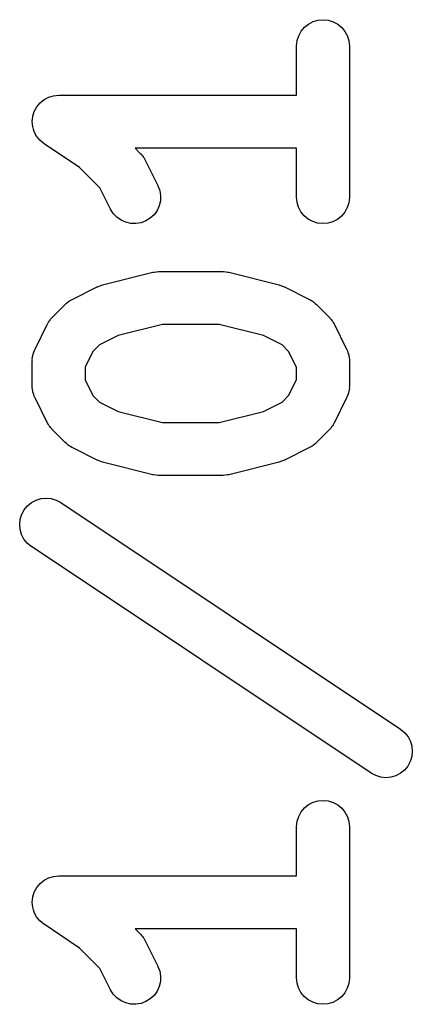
# Model space of a CAD drawing. Extents: x 0.02 to 3.89, y 0.07 to 3.88.
# Tile 98 of 172: x 2.8876 to 2.9461, y 0.8473 to 0.9939. Entities that reach past the tile are written whole.
import ezdxf

# ---------------------------------------------------------------- set-up
doc = ezdxf.new("R2010")
doc.units = 0
doc.header["$MEASUREMENT"] = 0
doc.layers.add('BLACK', color=7, linetype='CONTINUOUS')

msp = doc.modelspace()

# ---------------------------------------------------------------- linework, layer by layer
at = {"layer": 'BLACK', "linetype": 'CONTINUOUS'}
for p, q in [((2.92956, 0.992187), (2.93006, 0.992775)), ((2.93006, 0.992775), (2.93065, 0.993257)), ((2.93065, 0.993257), (2.93134, 0.993613)), ((2.93134, 0.993613), (2.93207, 0.99383)), ((2.93207, 0.99383), (2.93284, 0.993899)), ((2.93284, 0.993899), (2.9336, 0.993819)), ((2.9336, 0.993819), (2.93434, 0.993592)), ((2.93434, 0.993592), (2.93501, 0.993226)), ((2.93501, 0.993226), (2.9356, 0.992737)), ((2.9356, 0.992737), (2.93609, 0.992141)), ((2.92896, 0.990781), (2.92919, 0.991513)), ((2.92919, 0.991513), (2.92956, 0.992187)), ((2.93609, 0.992141), (2.93645, 0.991463)), ((2.93645, 0.991463), (2.93667, 0.990727)), ((2.92887, 0.990017), (2.92896, 0.990781)), ((2.92887, 0.989963), (2.92887, 0.990017)), ((2.92887, 0.982651), (2.92887, 0.989963)), ((2.93667, 0.990727), (2.93675, 0.989963)), ((2.93675, 0.989963), (2.93675, 0.967465)), ((2.8916, 0.982173), (2.89194, 0.982354)), ((2.89194, 0.982355), (2.89195, 0.982356)), ((2.89194, 0.982354), (2.89194, 0.982355)), ((2.89195, 0.982356), (2.8923, 0.982462)), ((2.8923, 0.982462), (2.89268, 0.982576)), ((2.89268, 0.982577), (2.89306, 0.982613)), ((2.89268, 0.982576), (2.89268, 0.982577)), ((2.89268, 0.982576), (2.89268, 0.982576)), ((2.89306, 0.982613), (2.89344, 0.982651)), ((2.89344, 0.982651), (2.92887, 0.982651)), ((2.89, 0.980584), (2.89018, 0.980915)), ((2.89018, 0.980921), (2.89043, 0.981219)), ((2.89018, 0.980918), (2.89018, 0.980921)), ((2.89018, 0.980915), (2.89018, 0.980918)), ((2.89043, 0.981219), (2.89067, 0.981508)), ((2.89067, 0.981512), (2.89097, 0.981758)), ((2.89067, 0.981509), (2.89067, 0.981512)), ((2.89067, 0.981508), (2.89067, 0.981509)), ((2.89097, 0.981758), (2.89126, 0.981993)), ((2.89126, 0.981995), (2.89127, 0.981997)), ((2.89126, 0.981993), (2.89126, 0.981995)), ((2.89127, 0.981997), (2.8916, 0.982173)), ((2.88954, 0.979112), (2.88958, 0.979506)), ((2.88958, 0.979512), (2.8897, 0.979878)), ((2.88958, 0.979509), (2.88958, 0.979512)), ((2.88958, 0.979506), (2.88958, 0.979509)), ((2.8897, 0.979878), (2.88981, 0.98024)), ((2.88981, 0.980245), (2.89, 0.980584)), ((2.88981, 0.980242), (2.88981, 0.980245)), ((2.88981, 0.98024), (2.88981, 0.980242)), ((2.8895, 0.978748), (2.88954, 0.979112)), ((2.8895, 0.978745), (2.8895, 0.978748)), ((2.8895, 0.978741), (2.8895, 0.978745)), ((2.88954, 0.978349), (2.8895, 0.978741)), ((2.88957, 0.977982), (2.88954, 0.978349)), ((2.88957, 0.977979), (2.88957, 0.977982)), ((2.88957, 0.977976), (2.88957, 0.977979)), ((2.88968, 0.97761), (2.88957, 0.977976)), ((2.88979, 0.977245), (2.88968, 0.97761)), ((2.88979, 0.977242), (2.88979, 0.977245)), ((2.88979, 0.977239), (2.88979, 0.977242)), ((2.88996, 0.976906), (2.88979, 0.977239)), ((2.89014, 0.976563), (2.88996, 0.976906)), ((2.89014, 0.976561), (2.89014, 0.976563)), ((2.89015, 0.976558), (2.89014, 0.976561)), ((2.89038, 0.976268), (2.89015, 0.976558)), ((2.89062, 0.975964), (2.89038, 0.976268)), ((2.89063, 0.975962), (2.89062, 0.975964)), ((2.89063, 0.975959), (2.89063, 0.975962)), ((2.89091, 0.97572), (2.89063, 0.975959)), ((2.89121, 0.975469), (2.89091, 0.97572)), ((2.89122, 0.975466), (2.89121, 0.975469)), ((2.89122, 0.975465), (2.89122, 0.975466)), ((2.89126, 0.975438), (2.89122, 0.975465)), ((2.89122, 0.975465), (2.89122, 0.975465)), ((2.89656, 0.971905), (2.89126, 0.975438)), ((2.92887, 0.974777), (2.90482, 0.974777)), ((2.90482, 0.974777), (2.9056, 0.973999)), ((2.9056, 0.973999), (2.90564, 0.97396)), ((2.90564, 0.97396), (2.90577, 0.973787)), ((2.90577, 0.973787), (2.90593, 0.973626)), ((2.90593, 0.973626), (2.90601, 0.973487)), ((2.90601, 0.973487), (2.90612, 0.973359)), ((2.92887, 0.967465), (2.92887, 0.974777)), ((2.90612, 0.973359), (2.90622, 0.973163)), ((2.90622, 0.973163), (2.90634, 0.972976)), ((2.90634, 0.972976), (2.90821, 0.969226)), ((2.89958, 0.968883), (2.89656, 0.971905)), ((2.90821, 0.969226), (2.90823, 0.969177)), ((2.90823, 0.969177), (2.9085, 0.968455)), ((2.90117, 0.965705), (2.89958, 0.968883)), ((2.9085, 0.968455), (2.90862, 0.967696)), ((2.90862, 0.967696), (2.90859, 0.966929)), ((2.90841, 0.966181), (2.90809, 0.965483)), ((2.90859, 0.966929), (2.90841, 0.966181)), ((2.92895, 0.966701), (2.92887, 0.967465)), ((2.92917, 0.965965), (2.92895, 0.966701)), ((2.93666, 0.966647), (2.93643, 0.965914)), ((2.93675, 0.96741), (2.93666, 0.966647)), ((2.93675, 0.967465), (2.93675, 0.96741)), ((2.90158, 0.965054), (2.90117, 0.965705)), ((2.9021, 0.964496), (2.90158, 0.965054)), ((2.90764, 0.96486), (2.90708, 0.964336)), ((2.90809, 0.965483), (2.90764, 0.96486)), ((2.92953, 0.965287), (2.92917, 0.965965)), ((2.93002, 0.964691), (2.92953, 0.965287)), ((2.93061, 0.964201), (2.93002, 0.964691)), ((2.93606, 0.965241), (2.93556, 0.964652)), ((2.93643, 0.965914), (2.93606, 0.965241)), ((2.90273, 0.96405), (2.9021, 0.964496)), ((2.90343, 0.963735), (2.90273, 0.96405)), ((2.90418, 0.963561), (2.90343, 0.963735)), ((2.90495, 0.963537), (2.90418, 0.963561)), ((2.90571, 0.963662), (2.90495, 0.963537)), ((2.90642, 0.963932), (2.90571, 0.963662)), ((2.90708, 0.964336), (2.90642, 0.963932)), ((2.93128, 0.963836), (2.93061, 0.964201)), ((2.93202, 0.963609), (2.93128, 0.963836)), ((2.93278, 0.963528), (2.93202, 0.963609)), ((2.93355, 0.963598), (2.93278, 0.963528)), ((2.93429, 0.963815), (2.93355, 0.963598)), ((2.93497, 0.964171), (2.93429, 0.963815)), ((2.93556, 0.964652), (2.93497, 0.964171)), ((2.89998, 0.954412), (2.90748, 0.956287)), ((2.90748, 0.956287), (2.90754, 0.9563)), ((2.90754, 0.9563), (2.90761, 0.956309)), ((2.90761, 0.956309), (2.90767, 0.956329)), ((2.90767, 0.956329), (2.90799, 0.95636)), ((2.90799, 0.95636), (2.9083, 0.956402)), ((2.9083, 0.956402), (2.90837, 0.956397)), ((2.90837, 0.956397), (2.90844, 0.956404)), ((2.90844, 0.956404), (2.91781, 0.956404)), ((2.91781, 0.956404), (2.91787, 0.956404)), ((2.91787, 0.956404), (2.91794, 0.956396)), ((2.91794, 0.956396), (2.91801, 0.956399)), ((2.91801, 0.956399), (2.91832, 0.956353)), ((2.91832, 0.956353), (2.91863, 0.956318)), ((2.91863, 0.956318), (2.9187, 0.956297)), ((2.9187, 0.956297), (2.91877, 0.956287)), ((2.91877, 0.956287), (2.92627, 0.954412)), ((2.89995, 0.954403), (2.89997, 0.954406)), ((2.89997, 0.954406), (2.89998, 0.954412)), ((2.92627, 0.954412), (2.92632, 0.954398)), ((2.89543, 0.952239), (2.89918, 0.954114)), ((2.89918, 0.954114), (2.89923, 0.954138)), ((2.89923, 0.954138), (2.89925, 0.954144)), ((2.89925, 0.954144), (2.89926, 0.954154)), ((2.89926, 0.954154), (2.89961, 0.954277)), ((2.89961, 0.954277), (2.89995, 0.954403)), ((2.92632, 0.954398), (2.92634, 0.954392)), ((2.92634, 0.954392), (2.92635, 0.954389)), ((2.92635, 0.954389), (2.9267, 0.954257)), ((2.9267, 0.954257), (2.92704, 0.95413)), ((2.92704, 0.95413), (2.92705, 0.95412)), ((2.92705, 0.95412), (2.92707, 0.954114)), ((2.92707, 0.954114), (2.93082, 0.952239)), ((2.89253, 0.949627), (2.89441, 0.951502)), ((2.89441, 0.951502), (2.89444, 0.95154)), ((2.89444, 0.95154), (2.89462, 0.951678)), ((2.89462, 0.951678), (2.89478, 0.95183)), ((2.89478, 0.95183), (2.89492, 0.951917)), ((2.89492, 0.951917), (2.89505, 0.95202)), ((2.89505, 0.95202), (2.89524, 0.952121)), ((2.89524, 0.952121), (2.89543, 0.952239)), ((2.93082, 0.952239), (2.93087, 0.952214)), ((2.93087, 0.952214), (2.93106, 0.952094)), ((2.93106, 0.952094), (2.93125, 0.951989)), ((2.93125, 0.951989), (2.93138, 0.951885)), ((2.93138, 0.951885), (2.93152, 0.951796)), ((2.93152, 0.951796), (2.93167, 0.951642)), ((2.93167, 0.951642), (2.93184, 0.951502)), ((2.93184, 0.951502), (2.93372, 0.949627)), ((2.88992, 0.944854), (2.89179, 0.948604)), ((2.89179, 0.948604), (2.89182, 0.948653)), ((2.89182, 0.948653), (2.89194, 0.948838)), ((2.89194, 0.948838), (2.89204, 0.949033)), ((2.89204, 0.949033), (2.89215, 0.94916)), ((2.89215, 0.94916), (2.89224, 0.949297)), ((2.89224, 0.949297), (2.89239, 0.949456)), ((2.89239, 0.949456), (2.89253, 0.949627)), ((2.93372, 0.949627), (2.93376, 0.949588)), ((2.93376, 0.949588), (2.9339, 0.949415)), ((2.9339, 0.949415), (2.93405, 0.949254)), ((2.93405, 0.949254), (2.93414, 0.949115)), ((2.93414, 0.949115), (2.93424, 0.948987)), ((2.93424, 0.948987), (2.93434, 0.948791)), ((2.93434, 0.948791), (2.93446, 0.948604)), ((2.93446, 0.948604), (2.93633, 0.944854)), ((2.90892, 0.94853), (2.90231, 0.946878)), ((2.91733, 0.94853), (2.90892, 0.94853)), ((2.92394, 0.946878), (2.91733, 0.94853)), ((2.90231, 0.946878), (2.89952, 0.945482)), ((2.92673, 0.945482), (2.92394, 0.946878)), ((2.88964, 0.944137), (2.88974, 0.944388)), ((2.88974, 0.944388), (2.88982, 0.944644)), ((2.88982, 0.944644), (2.88988, 0.944746)), ((2.88988, 0.944746), (2.88992, 0.944854)), ((2.89855, 0.944511), (2.89738, 0.942164)), ((2.89952, 0.945482), (2.89855, 0.944511)), ((2.9277, 0.944511), (2.92673, 0.945482)), ((2.92887, 0.942164), (2.9277, 0.944511)), ((2.93633, 0.944854), (2.93636, 0.944805)), ((2.93636, 0.944805), (2.9364, 0.944696)), ((2.9364, 0.944696), (2.93645, 0.944594)), ((2.93645, 0.944594), (2.93653, 0.944336)), ((2.93653, 0.944336), (2.93662, 0.944083)), ((2.8895, 0.943148), (2.88952, 0.943263)), ((2.8895, 0.943093), (2.8895, 0.943148)), ((2.8895, 0.939344), (2.8895, 0.943093)), ((2.88951, 0.943379), (2.88956, 0.943645)), ((2.88952, 0.943263), (2.88951, 0.943379)), ((2.88956, 0.943645), (2.88959, 0.943912)), ((2.88959, 0.943912), (2.88962, 0.944022)), ((2.88962, 0.944022), (2.88964, 0.944137)), ((2.93662, 0.944083), (2.93664, 0.943969)), ((2.93664, 0.943969), (2.93667, 0.943858)), ((2.93667, 0.943858), (2.9367, 0.94359)), ((2.9367, 0.94359), (2.93674, 0.943324)), ((2.93674, 0.943324), (2.93674, 0.943209)), ((2.93674, 0.943209), (2.93675, 0.943093)), ((2.93675, 0.943093), (2.93675, 0.939344)), ((2.89738, 0.942164), (2.89738, 0.940273)), ((2.92887, 0.940273), (2.92887, 0.942164)), ((2.89738, 0.940273), (2.89855, 0.937927)), ((2.9277, 0.937926), (2.92887, 0.940273)), ((2.88951, 0.939229), (2.8895, 0.939344)), ((2.88951, 0.939113), (2.88951, 0.939229)), ((2.88955, 0.938847), (2.88951, 0.939113)), ((2.88958, 0.938579), (2.88955, 0.938847)), ((2.88961, 0.938468), (2.88958, 0.938579)), ((2.88963, 0.938354), (2.88961, 0.938468)), ((2.88972, 0.938101), (2.88963, 0.938354)), ((2.93661, 0.938301), (2.93651, 0.938049)), ((2.93663, 0.938415), (2.93661, 0.938301)), ((2.93666, 0.938525), (2.93663, 0.938415)), ((2.93669, 0.938793), (2.93666, 0.938525)), ((2.93674, 0.939058), (2.93669, 0.938793)), ((2.93675, 0.939289), (2.93673, 0.939174)), ((2.93673, 0.939174), (2.93674, 0.939058)), ((2.93675, 0.939344), (2.93675, 0.939289)), ((2.8898, 0.937844), (2.88972, 0.938101)), ((2.88985, 0.937741), (2.8898, 0.937844)), ((2.88989, 0.937632), (2.88985, 0.937741)), ((2.88992, 0.937583), (2.88989, 0.937632)), ((2.89179, 0.933834), (2.88992, 0.937583)), ((2.89855, 0.937927), (2.89952, 0.936955)), ((2.89952, 0.936955), (2.90231, 0.935559)), ((2.92394, 0.935559), (2.92673, 0.936955)), ((2.92673, 0.936955), (2.9277, 0.937926)), ((2.93633, 0.937583), (2.93446, 0.933834)), ((2.93637, 0.937691), (2.93633, 0.937583)), ((2.93643, 0.937793), (2.93637, 0.937691)), ((2.93651, 0.938049), (2.93643, 0.937793)), ((2.90231, 0.935559), (2.90892, 0.933907)), ((2.91733, 0.933907), (2.92394, 0.935559)), ((2.90892, 0.933907), (2.91733, 0.933907)), ((2.89191, 0.933647), (2.89179, 0.933834)), ((2.89201, 0.93345), (2.89191, 0.933647)), ((2.89212, 0.933322), (2.89201, 0.93345)), ((2.8922, 0.933183), (2.89212, 0.933322)), ((2.89235, 0.933022), (2.8922, 0.933183)), ((2.89249, 0.93285), (2.89235, 0.933022)), ((2.89253, 0.93281), (2.89249, 0.93285)), ((2.89441, 0.930936), (2.89253, 0.93281)), ((2.93372, 0.93281), (2.93184, 0.930936)), ((2.93386, 0.932981), (2.93372, 0.93281)), ((2.93401, 0.93314), (2.93386, 0.932981)), ((2.9341, 0.933277), (2.93401, 0.93314)), ((2.93421, 0.933404), (2.9341, 0.933277)), ((2.93431, 0.933599), (2.93421, 0.933404)), ((2.93443, 0.933785), (2.93431, 0.933599)), ((2.93446, 0.933834), (2.93443, 0.933785)), ((2.89458, 0.930795), (2.89441, 0.930936)), ((2.89474, 0.930641), (2.89458, 0.930795)), ((2.89487, 0.930552), (2.89474, 0.930641)), ((2.895, 0.930448), (2.89487, 0.930552)), ((2.89519, 0.930343), (2.895, 0.930448)), ((2.89538, 0.930223), (2.89519, 0.930343)), ((2.89543, 0.930198), (2.89538, 0.930223)), ((2.89918, 0.928323), (2.89543, 0.930198)), ((2.93082, 0.930198), (2.92707, 0.928323)), ((2.93101, 0.930316), (2.93082, 0.930198)), ((2.9312, 0.930418), (2.93101, 0.930316)), ((2.93133, 0.93052), (2.9312, 0.930418)), ((2.93147, 0.930607), (2.93133, 0.93052)), ((2.93163, 0.930759), (2.93147, 0.930607)), ((2.93181, 0.930897), (2.93163, 0.930759)), ((2.93184, 0.930936), (2.93181, 0.930897)), ((2.8992, 0.928317), (2.89918, 0.928323)), ((2.89921, 0.928307), (2.8992, 0.928317)), ((2.89955, 0.92818), (2.89921, 0.928307)), ((2.8999, 0.928049), (2.89955, 0.92818)), ((2.89991, 0.928045), (2.8999, 0.928049)), ((2.89993, 0.928039), (2.89991, 0.928045)), ((2.89998, 0.928025), (2.89993, 0.928039)), ((2.90748, 0.926151), (2.89998, 0.928025)), ((2.92627, 0.928025), (2.91877, 0.926151)), ((2.92628, 0.928031), (2.92627, 0.928025)), ((2.9263, 0.928034), (2.92628, 0.928031)), ((2.92664, 0.92816), (2.9263, 0.928034)), ((2.92699, 0.928284), (2.92664, 0.92816)), ((2.92701, 0.928293), (2.92699, 0.928284)), ((2.92702, 0.928299), (2.92701, 0.928293)), ((2.92707, 0.928323), (2.92702, 0.928299)), ((2.90755, 0.92614), (2.90748, 0.926151)), ((2.90762, 0.926119), (2.90755, 0.92614)), ((2.90793, 0.926084), (2.90762, 0.926119)), ((2.90824, 0.926038), (2.90793, 0.926084)), ((2.90831, 0.926041), (2.90824, 0.926038)), ((2.90838, 0.926033), (2.90831, 0.926041)), ((2.90844, 0.926033), (2.90838, 0.926033)), ((2.91781, 0.926033), (2.90844, 0.926033)), ((2.91788, 0.92604), (2.91781, 0.926033)), ((2.91795, 0.926036), (2.91788, 0.92604)), ((2.91826, 0.926077), (2.91795, 0.926036)), ((2.91858, 0.926108), (2.91826, 0.926077)), ((2.91864, 0.926128), (2.91858, 0.926108)), ((2.91871, 0.926138), (2.91864, 0.926128)), ((2.91877, 0.926151), (2.91871, 0.926138)), ((2.88939, 0.922004), (2.89007, 0.922364)), ((2.89007, 0.922364), (2.89081, 0.922585)), ((2.89081, 0.922585), (2.89157, 0.922658)), ((2.89157, 0.922658), (2.89234, 0.922582)), ((2.89234, 0.922582), (2.89307, 0.922359)), ((2.89307, 0.922359), (2.89375, 0.921997)), ((2.88794, 0.920253), (2.8883, 0.920928)), ((2.8883, 0.920928), (2.8888, 0.921519)), ((2.8888, 0.921519), (2.88939, 0.922004)), ((2.89375, 0.921997), (2.94437, 0.888251)), ((2.88763, 0.918755), (2.88771, 0.919519)), ((2.88771, 0.919519), (2.88794, 0.920253)), ((2.8877, 0.91799), (2.88763, 0.918755)), ((2.88791, 0.917252), (2.8877, 0.91799)), ((2.88827, 0.916571), (2.88791, 0.917252)), ((2.88875, 0.915971), (2.88827, 0.916571)), ((2.88934, 0.915476), (2.88875, 0.915971)), ((2.88938, 0.915446), (2.88934, 0.915476)), ((2.94, 0.8817), (2.88938, 0.915446)), ((2.94437, 0.888251), (2.94441, 0.888221)), ((2.94441, 0.888221), (2.945, 0.887726)), ((2.945, 0.887726), (2.94548, 0.887126)), ((2.94548, 0.887126), (2.94584, 0.886445)), ((2.94584, 0.886445), (2.94605, 0.885707)), ((2.94605, 0.885707), (2.94612, 0.884942)), ((2.94604, 0.884178), (2.94581, 0.883444)), ((2.94612, 0.884942), (2.94604, 0.884178)), ((2.94544, 0.882769), (2.94495, 0.882178)), ((2.94581, 0.883444), (2.94544, 0.882769)), ((2.94068, 0.881338), (2.94, 0.8817)), ((2.94141, 0.881115), (2.94068, 0.881338)), ((2.94218, 0.881039), (2.94141, 0.881115)), ((2.94294, 0.881112), (2.94218, 0.881039)), ((2.94368, 0.881333), (2.94294, 0.881112)), ((2.94436, 0.881693), (2.94368, 0.881333)), ((2.94495, 0.882178), (2.94436, 0.881693)), ((2.93006, 0.87654), (2.93065, 0.877021)), ((2.93065, 0.877021), (2.93134, 0.877377)), ((2.93134, 0.877377), (2.93207, 0.877594)), ((2.93207, 0.877594), (2.93284, 0.877664)), ((2.93284, 0.877664), (2.9336, 0.877584)), ((2.9336, 0.877584), (2.93434, 0.877356)), ((2.93434, 0.877356), (2.93501, 0.876991)), ((2.93501, 0.876991), (2.9356, 0.876501)), ((2.92896, 0.874546), (2.92919, 0.875278)), ((2.92919, 0.875278), (2.92956, 0.875951)), ((2.92956, 0.875951), (2.93006, 0.87654)), ((2.9356, 0.876501), (2.93609, 0.875906)), ((2.93609, 0.875906), (2.93645, 0.875227)), ((2.92887, 0.873782), (2.92896, 0.874546)), ((2.92887, 0.873727), (2.92887, 0.873782)), ((2.93645, 0.875227), (2.93667, 0.874492)), ((2.93667, 0.874492), (2.93675, 0.873727)), ((2.92887, 0.866415), (2.92887, 0.873727)), ((2.93675, 0.873727), (2.93675, 0.85123)), ((2.89018, 0.864685), (2.89043, 0.864984)), ((2.89043, 0.864984), (2.89067, 0.865272)), ((2.89067, 0.865276), (2.89097, 0.865523)), ((2.89067, 0.865274), (2.89067, 0.865276)), ((2.89067, 0.865272), (2.89067, 0.865274)), ((2.89097, 0.865523), (2.89126, 0.865758)), ((2.89126, 0.865759), (2.89127, 0.865761)), ((2.89126, 0.865758), (2.89126, 0.865759)), ((2.89127, 0.865761), (2.8916, 0.865937)), ((2.8916, 0.865937), (2.89194, 0.866118)), ((2.89194, 0.866119), (2.89195, 0.866121)), ((2.89194, 0.866118), (2.89194, 0.866119)), ((2.89195, 0.866121), (2.8923, 0.866227)), ((2.8923, 0.866227), (2.89268, 0.866341)), ((2.89268, 0.866342), (2.89306, 0.866378)), ((2.89268, 0.866341), (2.89268, 0.866342)), ((2.89268, 0.866341), (2.89268, 0.866341)), ((2.89306, 0.866378), (2.89344, 0.866415)), ((2.89344, 0.866415), (2.92887, 0.866415)), ((2.88958, 0.863276), (2.8897, 0.863642)), ((2.8897, 0.863642), (2.88981, 0.864004)), ((2.88981, 0.86401), (2.89, 0.864349)), ((2.88981, 0.864007), (2.88981, 0.86401)), ((2.88981, 0.864004), (2.88981, 0.864007)), ((2.89, 0.864349), (2.89018, 0.86468)), ((2.89018, 0.864682), (2.89018, 0.864685)), ((2.89018, 0.86468), (2.89018, 0.864682)), ((2.8895, 0.862512), (2.88954, 0.862876)), ((2.8895, 0.862509), (2.8895, 0.862512)), ((2.8895, 0.862506), (2.8895, 0.862509)), ((2.88954, 0.862114), (2.8895, 0.862506)), ((2.88954, 0.862876), (2.88958, 0.86327)), ((2.88957, 0.861747), (2.88954, 0.862114)), ((2.88958, 0.863273), (2.88958, 0.863276)), ((2.88958, 0.86327), (2.88958, 0.863273)), ((2.88957, 0.861744), (2.88957, 0.861747)), ((2.88957, 0.861741), (2.88957, 0.861744)), ((2.88968, 0.861375), (2.88957, 0.861741)), ((2.88979, 0.861009), (2.88968, 0.861375)), ((2.88979, 0.861007), (2.88979, 0.861009)), ((2.88979, 0.861004), (2.88979, 0.861007)), ((2.88996, 0.86067), (2.88979, 0.861004)), ((2.89014, 0.860328), (2.88996, 0.86067)), ((2.89014, 0.860325), (2.89014, 0.860328)), ((2.89015, 0.860323), (2.89014, 0.860325)), ((2.89038, 0.860033), (2.89015, 0.860323)), ((2.89062, 0.859728), (2.89038, 0.860033)), ((2.89063, 0.859726), (2.89062, 0.859728)), ((2.89063, 0.859724), (2.89063, 0.859726)), ((2.89091, 0.859484), (2.89063, 0.859724)), ((2.89121, 0.859233), (2.89091, 0.859484)), ((2.89122, 0.85923), (2.89121, 0.859233)), ((2.89126, 0.859203), (2.89122, 0.85923)), ((2.89122, 0.85923), (2.89122, 0.85923)), ((2.89122, 0.85923), (2.89122, 0.85923)), ((2.89656, 0.85567), (2.89126, 0.859203)), ((2.92887, 0.858541), (2.90482, 0.858541)), ((2.90482, 0.858541), (2.9056, 0.857763)), ((2.9056, 0.857763), (2.90564, 0.857724)), ((2.90564, 0.857724), (2.90577, 0.857552)), ((2.92887, 0.85123), (2.92887, 0.858541)), ((2.90577, 0.857552), (2.90593, 0.857391)), ((2.90593, 0.857391), (2.90601, 0.857252)), ((2.90601, 0.857252), (2.90612, 0.857124)), ((2.90612, 0.857124), (2.90622, 0.856927)), ((2.90622, 0.856927), (2.90634, 0.85674)), ((2.90634, 0.85674), (2.90821, 0.852991)), ((2.89958, 0.852647), (2.89656, 0.85567)), ((2.90117, 0.849469), (2.89958, 0.852647)), ((2.90821, 0.852991), (2.90823, 0.852941)), ((2.90823, 0.852941), (2.9085, 0.85222)), ((2.9085, 0.85222), (2.90862, 0.851461)), ((2.90859, 0.850693), (2.90841, 0.849946)), ((2.90862, 0.851461), (2.90859, 0.850693)), ((2.92895, 0.850465), (2.92887, 0.85123)), ((2.92917, 0.84973), (2.92895, 0.850465)), ((2.93666, 0.850411), (2.93643, 0.849679)), ((2.93675, 0.851175), (2.93666, 0.850411)), ((2.93675, 0.85123), (2.93675, 0.851175)), ((2.90158, 0.848819), (2.90117, 0.849469)), ((2.90809, 0.849247), (2.90764, 0.848625)), ((2.90841, 0.849946), (2.90809, 0.849247)), ((2.92953, 0.849051), (2.92917, 0.84973)), ((2.93002, 0.848456), (2.92953, 0.849051)), ((2.93606, 0.849006), (2.93556, 0.848417)), ((2.93643, 0.849679), (2.93606, 0.849006)), ((2.9021, 0.84826), (2.90158, 0.848819)), ((2.90273, 0.847815), (2.9021, 0.84826)), ((2.90343, 0.847499), (2.90273, 0.847815)), ((2.90418, 0.847326), (2.90343, 0.847499)), ((2.90571, 0.847426), (2.90495, 0.847301)), ((2.90642, 0.847696), (2.90571, 0.847426)), ((2.90708, 0.848101), (2.90642, 0.847696)), ((2.90764, 0.848625), (2.90708, 0.848101)), ((2.93061, 0.847966), (2.93002, 0.848456)), ((2.93128, 0.847601), (2.93061, 0.847966)), ((2.93202, 0.847373), (2.93128, 0.847601)), ((2.93429, 0.84758), (2.93355, 0.847363)), ((2.93497, 0.847936), (2.93429, 0.84758)), ((2.93556, 0.848417), (2.93497, 0.847936)), ((2.90495, 0.847301), (2.90418, 0.847326)), ((2.93278, 0.847293), (2.93202, 0.847373)), ((2.93355, 0.847363), (2.93278, 0.847293))]:
    msp.add_line(p, q, dxfattribs=at)

doc.saveas('drawing.dxf')
